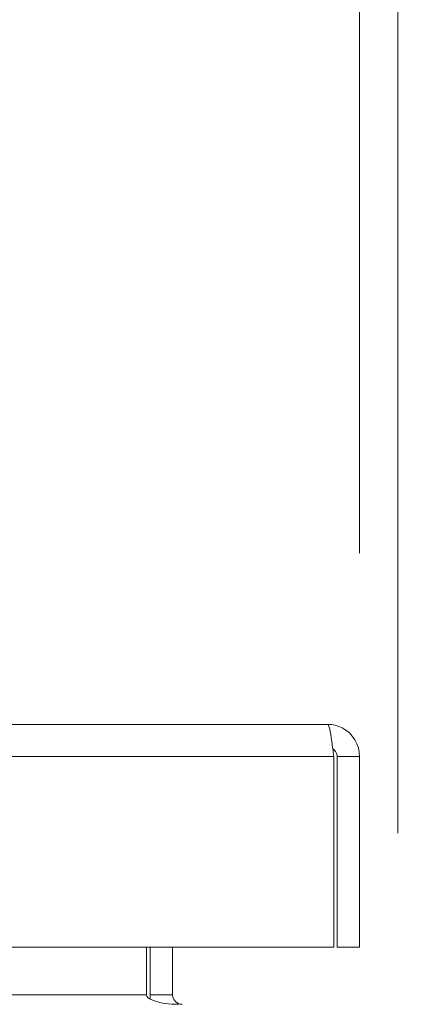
# Model space of a CAD drawing. Header units: inches. Extents: x 1 to 177, y 1 to 112.
# Tile 16 of 70: x 63.59 to 64.91, y 15.13 to 18.36. Entities that reach past the tile are written whole.
import ezdxf

# ---------------------------------------------------------------- set-up
doc = ezdxf.new("R2010")
doc.units = ezdxf.units.IN
doc.header["$LTSCALE"] = 10.666667
doc.header["$MEASUREMENT"] = 0
for name, color, linetype, lineweight in [('Dimension (ANSI)', 7, 'Continuous', 13), ('Visible (ANSI)', 7, 'Continuous', 13), ('Visible Narrow (ANSI)', 7, 'Continuous', 18)]:
    doc.layers.add(name, color=color, linetype=linetype, lineweight=lineweight)
doc.styles.add('Note Text (ANSI)', font='RomanS.shx')
doc.dimstyles.new('Default (ANSI)', dxfattribs={"dimscale": 10.666667, "dimtxt": 0.12, "dimasz": 0.098425, "dimexe": 0.125, "dimexo": 0.0625, "dimgap": 0.031496, "dimtad": 0, "dimtih": 1, "dimtoh": 1, "dimrnd": 1e-08, "dimzin": 0, "dimdsep": 46, "dimtxsty": 'Note Text (ANSI)', "dimcen": 0.09, "dimdle": 0.393701, "dimclrd": 256, "dimclre": 256, "dimclrt": 256, "dimadec": 0, "dimazin": 0, "dimtfac": 1, "dimtofl": 0, "dimtmove": 0, "dimatfit": 3, "dimfxl": 1, "dimtolj": 1, "dimtzin": 4, "dimlwd": -1, "dimlwe": -1, "dimarcsym": 0})

# ---------------------------------------------------------------- blocks, each defined once
blk = doc.blocks.new('*D10')
at = {"layer": 'Defpoints', "color": 0, "transparency": 16777216}
for p in [(64.703, 19.8328), (40.828, 15.9457), (64.703, 15.9457)]:
    blk.add_point(p, dxfattribs=at)
at = {"layer": 'Dimension (ANSI)', "transparency": 16777216}
for p, q in [((40.828, 16.6123), (40.828, 21.1661)), ((64.703, 16.6123), (64.703, 21.1661)), ((41.8778, 19.8328), (49.8695, 19.8328)), ((63.6531, 19.8328), (55.6614, 19.8328))]:
    blk.add_line(p, q, dxfattribs=at)
for points in [[(41.8778, 20.0077), (41.8778, 19.6578), (40.828, 19.8328)], [(63.6531, 20.0077), (63.6531, 19.6578), (64.703, 19.8328)]]:
    blk.add_solid(points, dxfattribs=at)
at = {"layer": 'Dimension (ANSI)', "transparency": 16777216, "insert": (50.2055, 20.4728), "char_height": 1.28, "attachment_point": 1, "style": 'Note Text (ANSI)'}
blk.add_mtext('\\A1;23.87', dxfattribs=at)
blk = doc.blocks.new('*D11')
at = {"layer": 'Defpoints', "color": 0, "transparency": 16777216}
for p in [(64.703, 19.8328), (64.703, 15.9457), (64.828, 15.0282)]:
    blk.add_point(p, dxfattribs=at)
at = {"layer": 'Dimension (ANSI)', "transparency": 16777216}
for p, q in [((64.703, 16.6123), (64.703, 21.1661)), ((64.828, 15.6948), (64.828, 21.1661)), ((63.6531, 19.8328), (62.6032, 19.8328)), ((65.8778, 19.8328), (66.9277, 19.8328))]:
    blk.add_line(p, q, dxfattribs=at)
for points in [[(63.6531, 20.0077), (63.6531, 19.6578), (64.703, 19.8328)], [(65.8778, 20.0077), (65.8778, 19.6578), (64.828, 19.8328)]]:
    blk.add_solid(points, dxfattribs=at)
at = {"layer": 'Dimension (ANSI)', "transparency": 16777216, "insert": (67.2637, 20.4728), "char_height": 1.28, "attachment_point": 1, "style": 'Note Text (ANSI)'}
blk.add_mtext('\\A1;0.13', dxfattribs=at)

msp = doc.modelspace()

# ---------------------------------------------------------------- linework, layer by layer
at = {"layer": 'Visible (ANSI)'}
for p, q in [((40.9332, 16.0509), (64.5977, 16.0509)), ((64.6179, 15.9457), (64.6179, 15.3209)), ((64.629, 15.9457), (64.629, 15.3209)), ((64.629, 15.9457), (64.703, 15.9457)), ((64.703, 15.3209), (64.703, 15.9457)), ((64.6179, 15.3209), (40.913, 15.3209)), ((64.0044, 15.1647), (64.0044, 15.3209)), ((64.0155, 15.3209), (64.0155, 15.1647)), ((64.0895, 15.1647), (64.0895, 15.3209)), ((64.629, 15.3209), (64.703, 15.3209))]:
    msp.add_line(p, q, dxfattribs=at)
msp.add_arc((64.1207, 15.1647), 0.1052, 180, 187.9309, dxfattribs=at)
for points, knots in [([(64.5977, 16.0509), (64.6024, 16.0509), (64.6071, 16.028), (64.6118, 15.9939), (64.6138, 15.979), (64.6159, 15.9623), (64.6179, 15.9457)], [0, 0, 0, 0, 1.095058, 1.095058, 1.095058, 1.570796, 1.570796, 1.570796, 1.570796]), ([(64.703, 15.9457), (64.703, 15.9841), (64.6801, 16.0216), (64.6459, 16.0392), (64.6311, 16.0469), (64.6144, 16.0509), (64.5977, 16.0509)], [0, 0, 0, 0, 1.095058, 1.095058, 1.095058, 1.570796, 1.570796, 1.570796, 1.570796]), ([(64.6144, 15.9716), (64.6223, 15.9664), (64.628, 15.9578), (64.6288, 15.9484), (64.6289, 15.9475), (64.629, 15.9466), (64.629, 15.9457)], [0.5736743, 0.5736743, 0.5736743, 0.5736743, 1.4834748, 1.4834748, 1.4834748, 1.5707963, 1.5707963, 1.5707963, 1.5707963]), ([(64.0044, 15.1647), (64.0044, 15.1529), (64.0288, 15.1414), (64.0646, 15.1364), (64.0787, 15.1344), (64.0942, 15.1334), (64.1097, 15.1334)], [-3.141593, -3.141593, -3.141593, -3.141593, -2.012802, -2.012802, -2.012802, -1.570796, -1.570796, -1.570796, -1.570796]), ([(64.0895, 15.1647), (64.0895, 15.1529), (64.0967, 15.1414), (64.1073, 15.1364), (64.1115, 15.1344), (64.1161, 15.1334), (64.1207, 15.1334)], [-3.141593, -3.141593, -3.141593, -3.141593, -2.012802, -2.012802, -2.012802, -1.570796, -1.570796, -1.570796, -1.570796])]:
    msp.add_open_spline(points, degree=3, knots=knots, dxfattribs=at)
at = {"layer": 'Visible Narrow (ANSI)'}
for p, q in [((64.6179, 15.9457), (40.913, 15.9457)), ((41.6515, 15.1647), (64.0044, 15.1647)), ((64.0895, 15.1647), (64.0155, 15.1647))]:
    msp.add_line(p, q, dxfattribs=at)

# ---------------------------------------------------------------- dimensions: what is measured, and where the dimension line sits
at = {"layer": 'Dimension (ANSI)'}
for p1, picture, middle in [((40.827956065, 15.9456517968), '*D10', (52.765456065, 19.8327518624)), ((64.827956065, 15.0281557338), '*D11', (69.2141278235, 19.8327518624))]:
    dim = msp.add_linear_dim(base=(64.702956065, 19.8327518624), p1=p1, p2=(64.702956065, 15.9456517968), angle=180, dimstyle='Default (ANSI)', override={"dimtih": 0, "dimtoh": 0, "dimdec": 2, "dimtp": 0, "dimtm": 0, "dimtdec": 2, "dimatfit": 1}, dxfattribs=at)
    dim.commit()
    dim.dimension.update_dxf_attribs({"geometry": picture, "text_midpoint": middle, "dimtype": 160})

doc.saveas('drawing.dxf')
